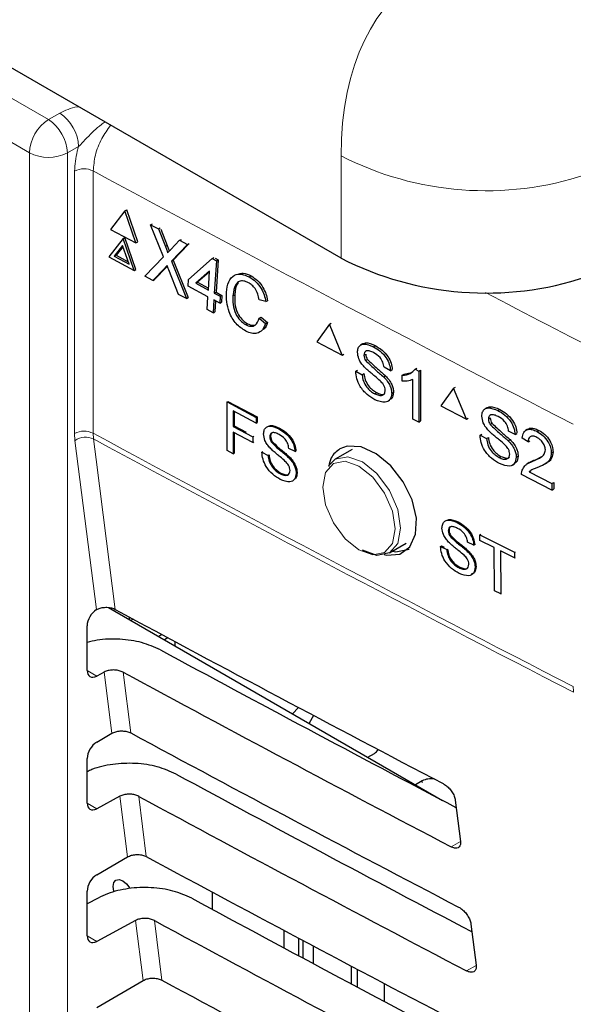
# Paper-space layout 'Blatt2' of a CAD drawing. Header units: millimetres. Extents: x 5 to 418, y 2 to 292.
# Tile 41 of 112: x 122.44 to 125.85, y 180.86 to 186.92. Entities that reach past the tile are written whole.
import ezdxf

# ---------------------------------------------------------------- set-up
doc = ezdxf.new("R2010")
doc.units = ezdxf.units.MM

psp = doc.layouts.new('Blatt2')

# ---------------------------------------------------------------- linework, layer by layer
at = {"color": 7, "linetype": 'Continuous', "lineweight": 25}
for p, q in [((124.4196, 185.4524), (113.1751, 191.9437)), ((123.0878, 185.7434), (123.0003, 185.6296)), ((123.0878, 185.7434), (123.0991, 185.7494)), ((123.1555, 185.5464), (123.0878, 185.7434)), ((123.1668, 185.5524), (123.0991, 185.7494)), ((123.0003, 185.6296), (123.1555, 185.5464)), ((123.2463, 185.6586), (123.2573, 185.6643)), ((123.3261, 185.4606), (123.2463, 185.6586)), ((123.2463, 185.6586), (123.294, 185.633)), ((123.294, 185.633), (123.3049, 185.6388)), ((123.294, 185.633), (123.3378, 185.5245)), ((123.3084, 185.6313), (123.3491, 185.5304)), ((123.077, 185.5739), (122.9895, 185.46)), ((123.077, 185.5739), (123.0883, 185.5798)), ((123.1446, 185.3769), (123.077, 185.5739)), ((123.1559, 185.3829), (123.0883, 185.5798)), ((123.1555, 185.5464), (123.1668, 185.5524)), ((123.3707, 185.5068), (123.4248, 185.5629)), ((123.4248, 185.5629), (123.4357, 185.5686)), ((123.4248, 185.5629), (123.4732, 185.537)), ((123.0743, 185.5315), (123.0226, 185.4642)), ((123.0764, 185.5254), (123.0339, 185.4702)), ((123.1143, 185.4151), (123.0743, 185.5315)), ((123.4732, 185.537), (123.3742, 185.4343)), ((123.4802, 185.5384), (123.3855, 185.4402)), ((123.4732, 185.537), (123.4841, 185.5427)), ((122.9895, 185.46), (123.1446, 185.3769)), ((123.0226, 185.4642), (123.0339, 185.4702)), ((123.0226, 185.4642), (123.1143, 185.4151)), ((123.0339, 185.4702), (123.1092, 185.4298)), ((123.2111, 185.3413), (123.3261, 185.4606)), ((123.3742, 185.4343), (123.3855, 185.4402)), ((123.3742, 185.4343), (123.4669, 185.2043)), ((123.3855, 185.4402), (123.4782, 185.2103)), ((123.4801, 185.3222), (123.6262, 185.4508)), ((123.6262, 185.4508), (123.6375, 185.4567)), ((123.6262, 185.4508), (123.6514, 185.4373)), ((123.6514, 185.4373), (123.6386, 185.2373)), ((123.6437, 185.4534), (123.6627, 185.4432)), ((123.6627, 185.4432), (123.6499, 185.2432)), ((123.6514, 185.4373), (123.6627, 185.4432)), ((123.1446, 185.3769), (123.1559, 185.3829)), ((123.3331, 185.3917), (123.2594, 185.3154)), ((123.3444, 185.3976), (123.2707, 185.3214)), ((123.3493, 185.4029), (123.3444, 185.3976)), ((123.4191, 185.2299), (123.358, 185.3814)), ((123.6101, 185.3736), (123.5246, 185.2984)), ((123.6098, 185.3694), (123.5359, 185.3043)), ((123.6026, 185.2566), (123.6101, 185.3736)), ((123.2594, 185.3154), (123.2111, 185.3413)), ((123.2594, 185.3154), (123.2707, 185.3214)), ((123.4775, 185.2805), (123.4801, 185.3222)), ((123.5246, 185.2984), (123.5359, 185.3043)), ((123.5359, 185.3043), (123.6034, 185.2682)), ((123.8535, 185.3377), (123.8648, 185.3436)), ((123.5999, 185.2149), (123.4775, 185.2805)), ((123.5246, 185.2984), (123.6026, 185.2566)), ((123.6386, 185.2373), (123.6499, 185.2432)), ((123.6499, 185.2432), (123.686, 185.2239)), ((123.4669, 185.2043), (123.4191, 185.2299)), ((123.4669, 185.2043), (123.4782, 185.2103)), ((123.5949, 185.1358), (123.5999, 185.2149)), ((123.636, 185.1956), (123.6309, 185.1165)), ((123.672, 185.1763), (123.636, 185.1956)), ((123.6386, 185.2373), (123.6747, 185.218)), ((123.6465, 185.19), (123.6422, 185.1224)), ((123.6747, 185.218), (123.672, 185.1763)), ((123.672, 185.1763), (123.6833, 185.1823)), ((123.6747, 185.218), (123.686, 185.2239)), ((123.686, 185.2239), (123.6833, 185.1823)), ((123.7532, 185.2217), (123.7645, 185.2277)), ((123.9558, 185.1852), (123.9155, 185.1966)), ((123.9558, 185.1852), (123.9671, 185.1911)), ((123.6309, 185.1165), (123.5949, 185.1358)), ((123.6309, 185.1165), (123.6422, 185.1224)), ((123.9157, 185.0826), (123.927, 185.0885)), ((123.9157, 185.0826), (123.9546, 185.0507)), ((123.927, 185.0885), (123.9659, 185.0566)), ((123.8316, 185.0434), (123.8429, 185.0494)), ((123.9546, 185.0507), (123.9659, 185.0566)), ((124.3478, 185.0458), (124.2695, 184.9373)), ((124.3478, 185.0458), (124.3589, 185.0528)), ((124.4261, 184.855), (124.3478, 185.0458)), ((124.2695, 184.9373), (124.4261, 184.855)), ((124.5511, 184.9249), (124.5388, 184.9171)), ((124.6188, 184.9074), (124.6297, 184.9143)), ((124.4261, 184.855), (124.437, 184.8619)), ((124.5604, 184.8553), (124.5713, 184.8622)), ((124.5706, 184.8223), (124.5814, 184.8292)), ((124.5095, 184.7562), (124.5204, 184.7631)), ((124.5095, 184.7562), (124.5495, 184.7352)), ((124.724, 184.7599), (124.684, 184.7809)), ((124.724, 184.7599), (124.7349, 184.7668)), ((124.875, 184.7688), (124.8862, 184.7758)), ((124.875, 184.7688), (124.8984, 184.7565)), ((124.8984, 184.7565), (124.9096, 184.7636)), ((124.8984, 184.7565), (124.8984, 184.4435)), ((124.9096, 184.7636), (124.9096, 184.4506)), ((124.5495, 184.7352), (124.5604, 184.742)), ((124.682, 184.7217), (124.6929, 184.7286)), ((124.7966, 184.7317), (124.8077, 184.7387)), ((124.7966, 184.6947), (124.7966, 184.7317)), ((124.8079, 184.7388), (124.853, 184.7491)), ((124.8621, 184.4626), (124.8621, 184.7065)), ((125.113, 184.6519), (125.0343, 184.543)), ((125.113, 184.6519), (125.124, 184.6589)), ((125.1917, 184.4613), (125.113, 184.6519)), ((124.6265, 184.6184), (124.6374, 184.6253)), ((124.7083, 184.5715), (124.7207, 184.5793)), ((124.7312, 184.6202), (124.7422, 184.6271)), ((123.717, 184.5675), (123.7227, 184.5711)), ((123.7177, 184.268), (123.717, 184.5675)), ((123.717, 184.5675), (123.897, 184.4724)), ((123.7227, 184.5711), (123.9026, 184.4759)), ((125.0343, 184.543), (125.1917, 184.4613)), ((125.3171, 184.5315), (125.305, 184.5237)), ((125.3856, 184.5145), (125.3964, 184.5213)), ((123.8971, 184.4378), (123.7552, 184.5129)), ((123.7552, 184.5129), (123.7554, 184.4169)), ((123.7608, 184.5099), (123.761, 184.4204)), ((123.897, 184.4724), (123.9026, 184.4759)), ((123.897, 184.4724), (123.8971, 184.4378)), ((123.9026, 184.4759), (123.9027, 184.4414)), ((124.8984, 184.4435), (124.8621, 184.4626)), ((125.1917, 184.4613), (125.2026, 184.4683)), ((125.3269, 184.4621), (125.3376, 184.469)), ((123.7554, 184.4169), (123.761, 184.4204)), ((123.7554, 184.4169), (123.8765, 184.3528)), ((123.761, 184.4204), (123.835, 184.3813)), ((123.8971, 184.4378), (123.9027, 184.4414)), ((124.0357, 184.4029), (124.0413, 184.4064)), ((124.8984, 184.4435), (124.9096, 184.4506)), ((125.3371, 184.4292), (125.3478, 184.436)), ((125.5682, 184.4001), (125.556, 184.3923)), ((125.6266, 184.3854), (125.6376, 184.3925)), ((123.8766, 184.3182), (123.7555, 184.3823)), ((123.7555, 184.3823), (123.7558, 184.2479)), ((123.7611, 184.3793), (123.7614, 184.2514)), ((123.8765, 184.3528), (123.8821, 184.3563)), ((123.8765, 184.3528), (123.8766, 184.3182)), ((123.9802, 184.353), (123.9858, 184.3566)), ((125.2757, 184.3628), (125.2864, 184.3697)), ((125.2757, 184.3628), (125.3159, 184.342)), ((125.3159, 184.342), (125.3266, 184.3489)), ((125.4492, 184.329), (125.4599, 184.3359)), ((125.4914, 184.3673), (125.4512, 184.3882)), ((125.4914, 184.3673), (125.5021, 184.3742)), ((125.5718, 184.3216), (125.5352, 184.3446)), ((123.8766, 184.3182), (123.8822, 184.3217)), ((123.9899, 184.3215), (123.9955, 184.325)), ((124.1359, 184.2616), (124.0979, 184.2818)), ((124.4879, 184.2754), (124.3839, 184.2154)), ((125.5718, 184.3216), (125.5826, 184.3285)), ((123.7558, 184.2479), (123.7177, 184.268)), ((123.7558, 184.2479), (123.7614, 184.2514)), ((123.932, 184.2582), (123.9375, 184.2617)), ((123.932, 184.2582), (123.9701, 184.2381)), ((123.9701, 184.2381), (123.9756, 184.2416)), ((124.0962, 184.2251), (124.1018, 184.2287)), ((124.1359, 184.2616), (124.1416, 184.2652)), ((124.3417, 184.1733), (124.3839, 184.2154)), ((125.3934, 184.2255), (125.4041, 184.2324)), ((125.4987, 184.2276), (125.5094, 184.2346)), ((125.6123, 184.2099), (125.6607, 184.2342)), ((125.7143, 184.2535), (125.7255, 184.2607)), ((125.4759, 184.179), (125.488, 184.1868)), ((125.5778, 184.1938), (125.5655, 184.186)), ((125.6011, 184.2027), (125.612, 184.2097)), ((125.6772, 184.1866), (125.6897, 184.1946)), ((124.0436, 184.1264), (124.0491, 184.1298)), ((124.1431, 184.1279), (124.1488, 184.1315)), ((125.718, 184.025), (125.5316, 184.1217)), ((125.5785, 184.1375), (125.5894, 184.1445)), ((125.5785, 184.1375), (125.718, 184.0651)), ((125.718, 184.0651), (125.7291, 184.0723)), ((125.718, 184.0651), (125.718, 184.025)), ((125.718, 184.025), (125.7291, 184.0322)), ((125.7291, 184.0723), (125.7291, 184.0322)), ((125.135, 183.825), (125.1406, 183.8286)), ((125.0796, 183.774), (125.0852, 183.7776)), ((125.0897, 183.7425), (125.0952, 183.7461)), ((125.2746, 183.7502), (125.2801, 183.7537)), ((125.2749, 183.7155), (125.2746, 183.7502)), ((125.2746, 183.7502), (125.4878, 183.6418)), ((124.7172, 183.638), (124.8212, 183.6981)), ((125.0319, 183.678), (125.0375, 183.6816)), ((125.0319, 183.678), (125.0703, 183.6585)), ((125.0375, 183.6816), (125.0536, 183.6734)), ((125.237, 183.685), (125.1985, 183.7045)), ((125.237, 183.685), (125.2424, 183.6884)), ((125.3623, 183.6711), (125.2749, 183.7155)), ((125.3649, 183.4051), (125.3623, 183.6711)), ((125.0703, 183.6585), (125.0759, 183.662)), ((125.1972, 183.6476), (125.2026, 183.6511)), ((125.4881, 183.6071), (125.4007, 183.6515)), ((125.4007, 183.6515), (125.4033, 183.3856)), ((125.4878, 183.6418), (125.4933, 183.6454)), ((125.4878, 183.6418), (125.4881, 183.6071)), ((125.4881, 183.6071), (125.4936, 183.6107)), ((125.1451, 183.5476), (125.1504, 183.551)), ((125.2452, 183.5509), (125.2505, 183.5543)), ((125.4033, 183.3856), (125.3649, 183.4051)), ((125.4033, 183.3856), (125.4086, 183.389)), ((122.9874, 183.3022), (125.0445, 182.1147)), ((122.9123, 183.2889), (122.9145, 183.2901)), ((123.1136, 183.2444), (123.1136, 183.2294)), ((122.8556, 182.9147), (122.8556, 183.1893)), ((123.1395, 183.2305), (123.1256, 183.2225)), ((123.3164, 183.1353), (123.2965, 183.1238)), ((123.353, 183.1156), (123.3319, 183.1034)), ((123.3965, 183.0923), (123.3965, 183.0661)), ((122.9609, 182.9045), (122.9145, 182.8795)), ((124.1572, 182.6868), (124.1213, 182.6477)), ((124.2503, 182.6376), (124.2228, 182.5891)), ((122.9145, 182.4736), (123.0085, 182.5279)), ((124.5839, 182.3806), (124.6247, 182.4042)), ((122.8556, 182.0982), (122.8556, 182.3727)), ((124.9194, 182.2341), (124.8785, 182.2105)), ((123.0575, 182.1399), (122.9145, 182.063)), ((125.123, 182.1165), (125.1552, 181.8622)), ((122.9145, 181.6571), (123.1046, 181.7668)), ((122.8556, 181.2817), (122.8556, 181.5562)), ((123.6246, 181.5511), (123.6246, 181.445)), ((122.9226, 181.5136), (122.8556, 181.4776)), ((123.1541, 181.3753), (122.9145, 181.2465)), ((124.07, 181.2055), (124.07, 181.3132)), ((125.2195, 181.3537), (125.2517, 181.0995)), ((124.1566, 181.2672), (124.1566, 181.1591)), ((124.1861, 181.1433), (124.1861, 181.2515)), ((124.2468, 181.2193), (124.2468, 181.1109)), ((124.4837, 180.9846), (124.4837, 181.0939)), ((124.519, 181.0752), (124.519, 180.9658)), ((122.9145, 180.8405), (123.2008, 181.0058)), ((124.684, 180.9882), (124.684, 180.8781))]:
    psp.add_line(p, q, dxfattribs=at)
at = {"color": 7, "linetype": 'Continuous', "lineweight": 18}
for p, q in [((115.1891, 190.5943), (122.6178, 186.3058)), ((122.4999, 186.1016), (115.0712, 190.3901)), ((122.6178, 186.3058), (122.6874, 186.3445)), ((122.4999, 174.7152), (122.4999, 186.1016)), ((122.8031, 186.1392), (122.7336, 186.1005)), ((122.7336, 186.1005), (122.7336, 174.714)), ((124.4196, 185.4524), (124.4196, 186.0821)), ((122.7781, 184.3742), (122.7781, 185.9892)), ((122.8929, 185.9897), (122.8929, 184.3747)), ((123.3378, 185.5245), (123.3491, 185.5304)), ((123.3331, 185.3917), (123.3444, 185.3976)), ((122.7807, 184.3306), (122.7781, 184.3742)), ((122.8929, 184.3747), (122.8951, 184.3398)), ((122.9123, 183.2889), (122.7807, 184.3306)), ((122.8556, 182.9135), (122.9145, 182.8795)), ((123.0085, 182.5279), (122.9609, 182.9045)), ((123.0764, 182.9042), (123.1237, 182.5298)), ((124.9194, 182.2218), (124.9194, 182.2341)), ((122.8556, 182.097), (122.9145, 182.063)), ((123.1046, 181.7668), (123.0575, 182.1399)), ((123.173, 182.1396), (123.2199, 181.7687)), ((125.1553, 181.861), (125.0974, 181.8288)), ((123.2008, 181.0058), (123.1541, 181.3753)), ((123.2696, 181.375), (123.316, 181.0077)), ((122.8556, 181.2805), (122.9145, 181.2465)), ((125.2517, 181.0982), (125.1924, 181.0651))]:
    psp.add_line(p, q, dxfattribs=at)
at = {"color": 7, "linetype": 'Continuous', "lineweight": 18, "flags": 128}
for points in [[(122.8951, 184.3398), (122.911, 184.2138), (122.9747, 183.7098), (123.0276, 183.2908)], [(124.3839, 184.2154), (124.3839, 184.2154), (124.4604, 184.2302), (124.5506, 184.1989), (124.6408, 184.1261), (124.7172, 184.0229), (124.7683, 183.9052), (124.7863, 183.7906), (124.7683, 183.6968), (124.7172, 183.638), (124.7172, 183.638)], [(124.5298, 183.6569), (124.6153, 183.6272), (124.6877, 183.6412), (124.7361, 183.6969), (124.7531, 183.7858), (124.7361, 183.8943), (124.6877, 184.0059), (124.6153, 184.1036), (124.5298, 184.1726), (124.4444, 184.2023), (124.3719, 184.1882), (124.3235, 184.1325), (124.3065, 184.0436), (124.3235, 183.9351), (124.3719, 183.8235), (124.4444, 183.7258), (124.5298, 183.6569)]]:
    psp.add_lwpolyline(points, dxfattribs=at)
at = {"color": 7, "linetype": 'Continuous', "lineweight": 25, "flags": 128}
for points in [[(124.6846, 183.6289), (124.7012, 183.6234), (124.7825, 183.631), (124.844, 183.6758), (124.8789, 183.7526), (124.8833, 183.8526), (124.8567, 183.9646), (124.8021, 184.0761), (124.7257, 184.1745), (124.6361, 184.2489), (124.5433, 184.2906), (124.4579, 184.2951), (124.4126, 184.2785), (124.4126, 184.2785)], [(124.7172, 183.638), (124.6408, 183.6232), (124.5506, 183.6545)], [(124.7353, 183.6485), (124.756, 183.6453), (124.8397, 183.6607)], [(123.0218, 181.5501), (123.02, 181.5556), (123.0155, 181.5847), (123.02, 181.6085), (123.033, 181.6235), (123.0524, 181.6272), (123.0753, 181.6193), (123.0983, 181.6008), (123.1177, 181.5746), (123.1189, 181.5723)]]:
    psp.add_lwpolyline(points, dxfattribs=at)
at = {"color": 7, "linetype": 'Continuous', "lineweight": 18}
for centre, radius, start, end in [((122.5433, 186.128), 0.2601, 2.47917, 56.36113), ((122.7558, 186.09), 0.2561, 122.60548, 177.39452), ((122.4737, 186.0892), 0.2601, 2.47917, 56.36113), ((122.6179, 186.3298), 0.2568, 242.65648, 296.76622), ((125.3111, 187.827), 1.9594, 242.93848, 288.36912), ((122.836, 185.8739), 0.129, 63.83681, 116.67785), ((202.6839, 333.668), 167.8555, 241.61753, 242.758763), ((203.6909, 335.5897), 169.5538, 242.465364, 242.755822), ((122.836, 184.2589), 0.129, 63.83681, 116.67785), ((122.8461, 184.2343), 0.1164, 65.09333, 124.13725), ((202.6839, 332.0531), 167.8555, 241.61753, 242.758763), ((202.6846, 332.0157), 167.8527, 241.617584, 242.758763), ((126.1492, 182.8142), 0.2992, 179.87846, 186.56318)]:
    psp.add_arc(centre, radius, start, end, dxfattribs=at)
at = {"color": 7, "linetype": 'Continuous', "lineweight": 25}
for centre, radius, start, end in [((125.3111, 187.1972), 1.9594, 242.93848, 288.36912), ((124.6026, 182.4476), 0.0487, 296.99819, 336.59811), ((124.9774, 182.1236), 0.1248, 83.09313, 117.69321)]:
    psp.add_arc(centre, radius, start, end, dxfattribs=at)
at = {"color": 7, "linetype": 'Continuous', "lineweight": 18}
psp.add_ellipse((126.2498, 185.0256), major_axis=(-1.338, 2.1652), ratio=0.576692, start_param=5.463246, end_param=7.034042, dxfattribs=at)
at = {"color": 7, "linetype": 'Continuous', "lineweight": 25}
for centre, major_axis, ratio, start_param, end_param in [((122.9155, 183.2227), (0.0428, 0.0715), 0.587369, 0.847258, 2.36515), ((237.0655, 255.9944), (166.8622, 2.5676), 0.587275, 3.950946, 3.967413), ((236.5163, 250.5215), (165.682, -2.4613), 0.567125, 3.968584, 3.983526), ((122.9155, 182.9482), (0.0428, 0.0715), 0.587369, 2.36515, 3.918493), ((236.5157, 250.5212), (166.0182, -2.4663), 0.567125, 3.968582, 3.985126), ((237.0653, 255.1778), (166.7284, 2.5656), 0.587275, 3.950986, 3.967453), ((122.9155, 182.4062), (0.0428, 0.0715), 0.587369, 0.811807, 2.36515), ((236.5165, 249.7051), (165.5482, -2.4593), 0.567125, 3.968625, 3.983579), ((122.9155, 182.1316), (0.0428, 0.0715), 0.587369, 2.36515, 3.918493), ((236.516, 249.7048), (165.8844, -2.4643), 0.567125, 3.968623, 3.985166), ((237.0651, 254.3611), (166.5946, 2.5635), 0.587275, 3.951027, 3.967493), ((122.9155, 181.5896), (0.0428, 0.0715), 0.587369, 0.811807, 2.36515), ((236.5167, 248.8887), (165.4144, -2.4573), 0.567125, 3.968666, 3.983632), ((236.5162, 248.8883), (165.7506, -2.4623), 0.567125, 3.968664, 3.985207), ((122.9155, 181.3151), (0.0428, 0.0715), 0.587369, 2.36515, 3.918493), ((237.0648, 253.5444), (166.4608, 2.5615), 0.587275, 3.951067, 3.967532)]:
    psp.add_ellipse(centre, major_axis=major_axis, ratio=ratio, start_param=start_param, end_param=end_param, dxfattribs=at)
at = {"color": 7, "linetype": 'Continuous', "lineweight": 18}
for points, knots in [([(122.6874, 186.3445), (122.7206, 186.3615), (122.7562, 186.3797), (122.801, 186.3847), (122.804, 186.3851)], [0, 0, 0, 0, 0.9339065, 1, 1, 1, 1]), ([(122.9661, 186.2914), (122.9584, 186.2861), (122.9183, 186.2584), (122.8642, 186.2047), (122.8202, 186.1575), (122.8031, 186.1392)], [0, 0, 0, 0, 0.128701, 0.66393, 1, 1, 1, 1]), ([(123.0001, 186.2718), (122.981, 186.2447), (122.9404, 186.187), (122.9012, 186.0856), (122.8957, 186.0217), (122.8929, 185.9897)], [0, 0, 0, 0, 0.3076822, 0.6538632, 1, 1, 1, 1]), ([(122.7781, 185.9892), (122.781, 186.0292), (122.7846, 186.078), (122.8003, 186.1298), (122.8031, 186.1392)], [0, 0, 0, 0, 0.818315, 1, 1, 1, 1])]:
    psp.add_open_spline(points, degree=3, knots=knots, dxfattribs=at)
at = {"color": 7, "linetype": 'Continuous', "lineweight": 25}
for points, knots in [([(123.3378, 185.5245), (123.3406, 185.5172), (123.3445, 185.5072), (123.3492, 185.4941), (123.35, 185.4885), (123.3504, 185.4857)], [0, 0, 0, 0, 0.561277, 0.781763, 1, 1, 1, 1]), ([(123.3491, 185.5304), (123.3518, 185.5232), (123.3557, 185.5131), (123.3601, 185.5017), (123.3607, 185.4977), (123.3608, 185.4965)], [0, 0, 0, 0, 0.642738, 0.895224, 1, 1, 1, 1]), ([(123.3504, 185.4857), (123.3542, 185.4896), (123.3609, 185.4966), (123.3677, 185.5037), (123.3707, 185.5068)], [0, 0, 0, 0, 0.5599999, 1, 1, 1, 1]), ([(123.3477, 185.4069), (123.345, 185.4041), (123.3401, 185.399), (123.3352, 185.3939), (123.3331, 185.3917)], [0, 0, 0, 0, 0.560002, 1, 1, 1, 1]), ([(123.358, 185.3814), (123.3561, 185.3862), (123.3526, 185.3947), (123.3492, 185.4032), (123.3477, 185.4069)], [0, 0, 0, 0, 0.56, 1, 1, 1, 1]), ([(123.7135, 185.2428), (123.7165, 185.2654), (123.7225, 185.3105), (123.7575, 185.3512), (123.8055, 185.3581), (123.8375, 185.3445), (123.8535, 185.3377)], [0, 0, 0, 0, 0.280492, 0.55957, 0.779615, 1, 1, 1, 1]), ([(123.8492, 185.3012), (123.8392, 185.3057), (123.8193, 185.3148), (123.7916, 185.3115), (123.7618, 185.2862), (123.7567, 185.2483), (123.7532, 185.2217)], [0, 0, 0, 0, 0.1872234, 0.3739058, 0.5607363, 1, 1, 1, 1]), ([(123.7922, 185.356), (123.8004, 185.358), (123.8226, 185.3634), (123.8485, 185.3512), (123.8648, 185.3436)], [0, 0, 0, 0, 0.372035, 1, 1, 1, 1]), ([(123.9155, 185.1966), (123.9131, 185.2084), (123.9082, 185.2319), (123.8922, 185.2643), (123.8709, 185.288), (123.8564, 185.2968), (123.8492, 185.3012)], [0, 0, 0, 0, 0.280553, 0.559739, 0.779654, 1, 1, 1, 1]), ([(123.8535, 185.3377), (123.8672, 185.3291), (123.8945, 185.312), (123.9268, 185.2704), (123.9473, 185.2263), (123.9529, 185.1989), (123.9558, 185.1852)], [0, 0, 0, 0, 0.280081, 0.559449, 0.779549, 1, 1, 1, 1]), ([(123.8648, 185.3436), (123.8785, 185.3351), (123.9058, 185.318), (123.9381, 185.2764), (123.9586, 185.2323), (123.9642, 185.2049), (123.9671, 185.1911)], [0, 0, 0, 0, 0.280081, 0.559449, 0.779549, 1, 1, 1, 1]), ([(123.833, 185.004), (123.812, 185.017), (123.7703, 185.0431), (123.729, 185.1162), (123.7134, 185.1845), (123.7135, 185.2233), (123.7135, 185.2428)], [0, 0, 0, 0, 0.279955, 0.558088, 0.778912, 1, 1, 1, 1]), ([(123.7862, 185.3002), (123.7854, 185.2996), (123.7687, 185.2861), (123.7665, 185.2562), (123.7645, 185.2277)], [0, 0, 0, 0, 0.04544, 1, 1, 1, 1]), ([(123.7532, 185.2217), (123.7528, 185.2039), (123.7522, 185.1682), (123.7656, 185.1128), (123.7964, 185.0673), (123.8199, 185.0514), (123.8316, 185.0434)], [0, 0, 0, 0, 0.281245, 0.560716, 0.780138, 1, 1, 1, 1]), ([(123.7645, 185.2277), (123.7641, 185.2098), (123.7635, 185.1742), (123.7769, 185.1187), (123.8077, 185.0732), (123.8312, 185.0573), (123.8429, 185.0494)], [0, 0, 0, 0, 0.281245, 0.560716, 0.780138, 1, 1, 1, 1]), ([(123.8316, 185.0434), (123.8425, 185.0389), (123.8643, 185.0297), (123.8989, 185.0397), (123.9093, 185.0663), (123.9157, 185.0826)], [0, 0, 0, 0, 0.280711, 0.560905, 1, 1, 1, 1]), ([(123.9546, 185.0507), (123.9489, 185.0366), (123.9375, 185.0083), (123.9055, 184.9879), (123.8686, 184.9876), (123.8449, 184.9985), (123.833, 185.004)], [0, 0, 0, 0, 0.280256, 0.559546, 0.779589, 1, 1, 1, 1]), ([(123.8429, 185.0494), (123.854, 185.0444), (123.8741, 185.0354), (123.8901, 185.0424), (123.8973, 185.0455)], [0, 0, 0, 0, 0.553095, 1, 1, 1, 1]), ([(123.9659, 185.0566), (123.9611, 185.0411), (123.9556, 185.0231), (123.9425, 185.0154), (123.9407, 185.0143)], [0, 0, 0, 0, 0.865837, 1, 1, 1, 1]), ([(124.5204, 184.8734), (124.5214, 184.8825), (124.5233, 184.9008), (124.5374, 184.9187), (124.5681, 184.9287), (124.5979, 184.9162), (124.6188, 184.9074)], [0, 0, 0, 0, 0.187029, 0.374124, 0.56114, 1, 1, 1, 1]), ([(124.5517, 184.9246), (124.5577, 184.9273), (124.5793, 184.9369), (124.6088, 184.9239), (124.6301, 184.9145)], [0, 0, 0, 0, 0.279492, 1, 1, 1, 1]), ([(124.6204, 184.8704), (124.6127, 184.8742), (124.5973, 184.8817), (124.5769, 184.8837), (124.5629, 184.8741), (124.5612, 184.8615), (124.5604, 184.8553)], [0, 0, 0, 0, 0.28129, 0.56082, 0.78068, 1, 1, 1, 1]), ([(124.6188, 184.9074), (124.6329, 184.899), (124.6609, 184.8824), (124.6972, 184.8436), (124.7194, 184.7987), (124.7224, 184.7728), (124.724, 184.7599)], [0, 0, 0, 0, 0.280797, 0.560151, 0.779877, 1, 1, 1, 1]), ([(124.6301, 184.9145), (124.6441, 184.9061), (124.6721, 184.8895), (124.7084, 184.8507), (124.7306, 184.8058), (124.7337, 184.7799), (124.7352, 184.767)], [0, 0, 0, 0, 0.280797, 0.560151, 0.779877, 1, 1, 1, 1]), ([(124.5623, 184.7837), (124.5559, 184.7911), (124.5432, 184.8057), (124.525, 184.8373), (124.5222, 184.8597), (124.5204, 184.8734)], [0, 0, 0, 0, 0.281445, 0.562273, 1, 1, 1, 1]), ([(124.5604, 184.8553), (124.5609, 184.8492), (124.5618, 184.8383), (124.5679, 184.8272), (124.5706, 184.8223)], [0, 0, 0, 0, 0.559617, 1, 1, 1, 1]), ([(124.5706, 184.8223), (124.5911, 184.8029), (124.6278, 184.7682), (124.6654, 184.7359), (124.682, 184.7217)], [0, 0, 0, 0, 0.558382, 1, 1, 1, 1]), ([(124.5716, 184.8624), (124.5721, 184.8563), (124.573, 184.8454), (124.5791, 184.8343), (124.5818, 184.8294)], [0, 0, 0, 0, 0.559617, 1, 1, 1, 1]), ([(124.5818, 184.8294), (124.6023, 184.81), (124.639, 184.7753), (124.6767, 184.743), (124.6933, 184.7288)], [0, 0, 0, 0, 0.5583825, 1, 1, 1, 1]), ([(124.684, 184.7809), (124.6825, 184.791), (124.6794, 184.8113), (124.6566, 184.8489), (124.6341, 184.8623), (124.6204, 184.8704)], [0, 0, 0, 0, 0.281097, 0.560287, 1, 1, 1, 1]), ([(124.6283, 184.5814), (124.6117, 184.591), (124.5788, 184.6102), (124.5373, 184.6582), (124.514, 184.7111), (124.511, 184.7411), (124.5095, 184.7562)], [0, 0, 0, 0, 0.280814, 0.559563, 0.77962, 1, 1, 1, 1]), ([(124.661, 184.6972), (124.6498, 184.707), (124.6314, 184.7233), (124.6053, 184.7443), (124.5833, 184.7628), (124.5693, 184.7768), (124.5623, 184.7837)], [0, 0, 0, 0, 0.339939, 0.560025, 0.780082, 1, 1, 1, 1]), ([(124.7966, 184.7317), (124.8143, 184.7334), (124.8459, 184.7365), (124.8661, 184.7589), (124.875, 184.7688)], [0, 0, 0, 0, 0.5604274, 1, 1, 1, 1]), ([(124.5495, 184.7352), (124.5511, 184.7224), (124.5543, 184.6969), (124.5753, 184.6598), (124.6011, 184.6338), (124.618, 184.6236), (124.6265, 184.6184)], [0, 0, 0, 0, 0.280632, 0.558674, 0.779197, 1, 1, 1, 1]), ([(124.5607, 184.7423), (124.5623, 184.7295), (124.5656, 184.704), (124.5866, 184.667), (124.6123, 184.6409), (124.6292, 184.6307), (124.6377, 184.6256)], [0, 0, 0, 0, 0.280632, 0.5586744, 0.7791973, 1, 1, 1, 1]), ([(124.6912, 184.639), (124.6908, 184.6447), (124.6899, 184.656), (124.6795, 184.6779), (124.668, 184.6899), (124.661, 184.6972)], [0, 0, 0, 0, 0.2800885, 0.5599705, 1, 1, 1, 1]), ([(124.682, 184.7217), (124.6896, 184.7135), (124.7045, 184.6973), (124.7208, 184.6695), (124.7299, 184.6427), (124.7308, 184.6277), (124.7312, 184.6202)], [0, 0, 0, 0, 0.280371, 0.559909, 0.779859, 1, 1, 1, 1]), ([(124.6933, 184.7288), (124.7008, 184.7207), (124.7158, 184.7044), (124.732, 184.6766), (124.7411, 184.6498), (124.742, 184.6348), (124.7424, 184.6273)], [0, 0, 0, 0, 0.280371, 0.559909, 0.779859, 1, 1, 1, 1]), ([(124.8621, 184.7065), (124.8508, 184.702), (124.8308, 184.6941), (124.8071, 184.6945), (124.7966, 184.6947)], [0, 0, 0, 0, 0.559686, 1, 1, 1, 1]), ([(124.6265, 184.6184), (124.635, 184.6146), (124.652, 184.6068), (124.6739, 184.6068), (124.6884, 184.6185), (124.6903, 184.6322), (124.6912, 184.639)], [0, 0, 0, 0, 0.2809172, 0.5608127, 0.7805018, 1, 1, 1, 1]), ([(124.7312, 184.6202), (124.729, 184.6061), (124.7244, 184.578), (124.686, 184.5584), (124.6502, 184.5727), (124.6283, 184.5814)], [0, 0, 0, 0, 0.279942, 0.56008, 1, 1, 1, 1]), ([(124.6377, 184.6256), (124.6461, 184.6219), (124.6628, 184.6145), (124.6819, 184.6124), (124.688, 184.6185), (124.6892, 184.6197)], [0, 0, 0, 0, 0.4490788, 0.8965244, 1, 1, 1, 1]), ([(124.7424, 184.6273), (124.7409, 184.6121), (124.7387, 184.5907), (124.7236, 184.5844), (124.7191, 184.5825)], [0, 0, 0, 0, 0.704788, 1, 1, 1, 1]), ([(125.2867, 184.4801), (125.2876, 184.4892), (125.2895, 184.5075), (125.3037, 184.5255), (125.3346, 184.5355), (125.3646, 184.5231), (125.3856, 184.5145)], [0, 0, 0, 0, 0.187029, 0.374124, 0.56114, 1, 1, 1, 1]), ([(125.3178, 184.5314), (125.3239, 184.5341), (125.3456, 184.5438), (125.3754, 184.5309), (125.3968, 184.5216)], [0, 0, 0, 0, 0.281316, 1, 1, 1, 1]), ([(125.3856, 184.5145), (125.3998, 184.5061), (125.428, 184.4896), (125.4644, 184.451), (125.4868, 184.4061), (125.4898, 184.3803), (125.4914, 184.3673)], [0, 0, 0, 0, 0.280797, 0.560151, 0.779877, 1, 1, 1, 1]), ([(125.3968, 184.5216), (125.4109, 184.5133), (125.4391, 184.4967), (125.4756, 184.4581), (125.4979, 184.4133), (125.501, 184.3874), (125.5025, 184.3745)], [0, 0, 0, 0, 0.280797, 0.560151, 0.779877, 1, 1, 1, 1]), ([(125.3288, 184.3906), (125.3223, 184.3979), (125.3096, 184.4125), (125.2912, 184.444), (125.2884, 184.4664), (125.2867, 184.4801)], [0, 0, 0, 0, 0.281445, 0.562273, 1, 1, 1, 1]), ([(125.3872, 184.4775), (125.3795, 184.4812), (125.364, 184.4886), (125.3434, 184.4906), (125.3294, 184.4809), (125.3277, 184.4684), (125.3269, 184.4621)], [0, 0, 0, 0, 0.28129, 0.56082, 0.78068, 1, 1, 1, 1]), ([(125.3269, 184.4621), (125.3274, 184.456), (125.3282, 184.4451), (125.3344, 184.434), (125.3371, 184.4292)], [0, 0, 0, 0, 0.559617, 1, 1, 1, 1]), ([(125.338, 184.4693), (125.3385, 184.4632), (125.3394, 184.4523), (125.3455, 184.4412), (125.3482, 184.4363)], [0, 0, 0, 0, 0.559617, 1, 1, 1, 1]), ([(125.4512, 184.3882), (125.4496, 184.3983), (125.4466, 184.4186), (125.4236, 184.4561), (125.401, 184.4694), (125.3872, 184.4775)], [0, 0, 0, 0, 0.281097, 0.560287, 1, 1, 1, 1]), ([(123.9421, 184.3704), (123.943, 184.3792), (123.9448, 184.3967), (123.9582, 184.4138), (123.9874, 184.4233), (124.0158, 184.4113), (124.0357, 184.4029)], [0, 0, 0, 0, 0.187029, 0.374124, 0.56114, 1, 1, 1, 1]), ([(123.9744, 184.4188), (123.9777, 184.4201), (123.996, 184.4275), (124.0209, 184.4159), (124.0413, 184.4064)], [0, 0, 0, 0, 0.1804232, 1, 1, 1, 1]), ([(124.0357, 184.4029), (124.049, 184.3949), (124.0757, 184.3789), (124.1103, 184.3418), (124.1315, 184.2988), (124.1345, 184.274), (124.1359, 184.2616)], [0, 0, 0, 0, 0.280797, 0.560151, 0.779877, 1, 1, 1, 1]), ([(124.0413, 184.4064), (124.0547, 184.3984), (124.0814, 184.3825), (124.116, 184.3454), (124.1372, 184.3024), (124.1401, 184.2776), (124.1416, 184.2652)], [0, 0, 0, 0, 0.280797, 0.560151, 0.779877, 1, 1, 1, 1]), ([(125.3371, 184.4292), (125.3577, 184.4098), (125.3947, 184.3753), (125.4325, 184.3432), (125.4492, 184.329)], [0, 0, 0, 0, 0.5583825, 1, 1, 1, 1]), ([(125.3482, 184.4363), (125.3689, 184.417), (125.4058, 184.3824), (125.4436, 184.3503), (125.4603, 184.3361)], [0, 0, 0, 0, 0.558382, 1, 1, 1, 1]), ([(125.5352, 184.3446), (125.5373, 184.3573), (125.5415, 184.3829), (125.566, 184.4009), (125.5966, 184.3992), (125.6166, 184.39), (125.6266, 184.3854)], [0, 0, 0, 0, 0.280235, 0.558893, 0.779132, 1, 1, 1, 1]), ([(125.5704, 184.3976), (125.5736, 184.4007), (125.5828, 184.4094), (125.6082, 184.4058), (125.6279, 184.397), (125.6377, 184.3926)], [0, 0, 0, 0, 0.209748, 0.604311, 1, 1, 1, 1]), ([(125.6377, 184.3926), (125.6502, 184.3852), (125.675, 184.3704), (125.7047, 184.3333), (125.7228, 184.2942), (125.7246, 184.2718), (125.7255, 184.2607)], [0, 0, 0, 0, 0.280482, 0.559644, 0.779749, 1, 1, 1, 1]), ([(123.9821, 184.2846), (123.9761, 184.2916), (123.9639, 184.3057), (123.9465, 184.3359), (123.9438, 184.3573), (123.9421, 184.3704)], [0, 0, 0, 0, 0.281445, 0.562273, 1, 1, 1, 1]), ([(124.0373, 184.3675), (124.0299, 184.3711), (124.0153, 184.3783), (123.9958, 184.3802), (123.9825, 184.371), (123.981, 184.359), (123.9802, 184.353)], [0, 0, 0, 0, 0.28129, 0.56082, 0.78068, 1, 1, 1, 1]), ([(123.9802, 184.353), (123.9807, 184.3472), (123.9815, 184.3368), (123.9874, 184.3262), (123.9899, 184.3215)], [0, 0, 0, 0, 0.559617, 1, 1, 1, 1]), ([(123.997, 184.3785), (123.9943, 184.377), (123.9874, 184.3732), (123.9864, 184.3628), (123.9858, 184.3566)], [0, 0, 0, 0, 0.394344, 1, 1, 1, 1]), ([(123.9858, 184.3566), (123.9863, 184.3508), (123.9872, 184.3403), (123.993, 184.3297), (123.9956, 184.325)], [0, 0, 0, 0, 0.559617, 1, 1, 1, 1]), ([(124.0979, 184.2818), (124.0964, 184.2915), (124.0935, 184.3109), (124.0717, 184.3469), (124.0503, 184.3597), (124.0373, 184.3675)], [0, 0, 0, 0, 0.2810967, 0.5602874, 1, 1, 1, 1]), ([(125.3951, 184.1885), (125.3785, 184.1981), (125.3454, 184.2171), (125.3037, 184.2649), (125.2802, 184.3177), (125.2772, 184.3478), (125.2757, 184.3628)], [0, 0, 0, 0, 0.280814, 0.559563, 0.77962, 1, 1, 1, 1]), ([(125.3159, 184.342), (125.3175, 184.3292), (125.3208, 184.3037), (125.3419, 184.2667), (125.3678, 184.2408), (125.3848, 184.2306), (125.3934, 184.2255)], [0, 0, 0, 0, 0.280632, 0.558674, 0.779197, 1, 1, 1, 1]), ([(125.327, 184.3491), (125.3287, 184.3363), (125.3319, 184.3109), (125.353, 184.2739), (125.3789, 184.2479), (125.396, 184.2378), (125.4045, 184.2327)], [0, 0, 0, 0, 0.280632, 0.558674, 0.779197, 1, 1, 1, 1]), ([(125.4281, 184.3044), (125.4168, 184.3142), (125.3983, 184.3304), (125.372, 184.3513), (125.3499, 184.3697), (125.3358, 184.3836), (125.3288, 184.3906)], [0, 0, 0, 0, 0.339939, 0.560025, 0.780082, 1, 1, 1, 1]), ([(125.4603, 184.3361), (125.4679, 184.328), (125.483, 184.3118), (125.4993, 184.2841), (125.5085, 184.2574), (125.5094, 184.2423), (125.5098, 184.2348)], [0, 0, 0, 0, 0.280371, 0.559909, 0.779859, 1, 1, 1, 1]), ([(125.6258, 184.3497), (125.6179, 184.3532), (125.6022, 184.36), (125.5833, 184.3558), (125.5731, 184.3412), (125.5722, 184.3281), (125.5718, 184.3216)], [0, 0, 0, 0, 0.28041, 0.559489, 0.779375, 1, 1, 1, 1]), ([(125.6778, 184.2721), (125.6768, 184.2806), (125.6749, 184.2976), (125.6601, 184.322), (125.643, 184.3397), (125.6315, 184.3464), (125.6258, 184.3497)], [0, 0, 0, 0, 0.27908, 0.558612, 0.779043, 1, 1, 1, 1]), ([(125.6266, 184.3854), (125.639, 184.378), (125.6639, 184.3633), (125.6936, 184.3262), (125.7117, 184.287), (125.7135, 184.2647), (125.7143, 184.2535)], [0, 0, 0, 0, 0.280482, 0.559644, 0.779749, 1, 1, 1, 1]), ([(124.0762, 184.2017), (124.0656, 184.2111), (124.048, 184.2267), (124.0231, 184.2468), (124.0021, 184.2645), (123.9888, 184.2779), (123.9821, 184.2846)], [0, 0, 0, 0, 0.3399393, 0.5600249, 0.7800825, 1, 1, 1, 1]), ([(123.9899, 184.3215), (124.0014, 184.3091), (124.0202, 184.2887), (124.0489, 184.2667), (124.0729, 184.247), (124.0884, 184.2324), (124.0962, 184.2251)], [0, 0, 0, 0, 0.338408, 0.558974, 0.779535, 1, 1, 1, 1]), ([(123.9956, 184.325), (124.007, 184.3127), (124.0259, 184.2922), (124.0545, 184.2702), (124.0785, 184.2506), (124.094, 184.236), (124.1018, 184.2287)], [0, 0, 0, 0, 0.338408, 0.558974, 0.779535, 1, 1, 1, 1]), ([(124.4126, 184.2785), (124.3918, 184.2631), (124.3583, 184.2383), (124.3475, 184.1896), (124.3434, 184.1711)], [0, 0, 0, 0, 0.620461, 1, 1, 1, 1]), ([(125.4585, 184.2464), (125.458, 184.252), (125.4571, 184.2633), (125.4466, 184.2852), (125.4351, 184.2971), (125.4281, 184.3044)], [0, 0, 0, 0, 0.280089, 0.55997, 1, 1, 1, 1]), ([(125.4492, 184.329), (125.4568, 184.3209), (125.4718, 184.3047), (125.4882, 184.2769), (125.4973, 184.2502), (125.4982, 184.2352), (125.4987, 184.2276)], [0, 0, 0, 0, 0.280371, 0.559909, 0.779859, 1, 1, 1, 1]), ([(125.6011, 184.2027), (125.6194, 184.2104), (125.6447, 184.221), (125.6727, 184.2437), (125.6761, 184.2627), (125.6778, 184.2721)], [0, 0, 0, 0, 0.561313, 0.781386, 1, 1, 1, 1]), ([(124.0453, 184.0909), (124.0296, 184.1001), (123.9982, 184.1185), (123.9587, 184.1644), (123.9363, 184.2151), (123.9335, 184.2438), (123.932, 184.2582)], [0, 0, 0, 0, 0.280814, 0.559563, 0.77962, 1, 1, 1, 1]), ([(123.9701, 184.2381), (123.9716, 184.2259), (123.9748, 184.2015), (123.9948, 184.166), (124.0193, 184.1411), (124.0355, 184.1313), (124.0436, 184.1264)], [0, 0, 0, 0, 0.280632, 0.558674, 0.779197, 1, 1, 1, 1]), ([(123.9757, 184.2417), (123.9773, 184.2294), (123.9804, 184.2051), (124.0005, 184.1696), (124.025, 184.1446), (124.0411, 184.1348), (124.0492, 184.1299)], [0, 0, 0, 0, 0.280632, 0.558674, 0.779197, 1, 1, 1, 1]), ([(124.0962, 184.2251), (124.1033, 184.2173), (124.1176, 184.2018), (124.1331, 184.1752), (124.1418, 184.1495), (124.1427, 184.1351), (124.1431, 184.1279)], [0, 0, 0, 0, 0.280371, 0.559909, 0.779859, 1, 1, 1, 1]), ([(124.1018, 184.2287), (124.109, 184.2209), (124.1232, 184.2053), (124.1388, 184.1787), (124.1475, 184.1531), (124.1483, 184.1387), (124.1488, 184.1315)], [0, 0, 0, 0, 0.280371, 0.559909, 0.779859, 1, 1, 1, 1]), ([(125.3934, 184.2255), (125.4019, 184.2217), (125.419, 184.214), (125.441, 184.2141), (125.4556, 184.2258), (125.4575, 184.2395), (125.4585, 184.2464)], [0, 0, 0, 0, 0.280917, 0.560813, 0.780502, 1, 1, 1, 1]), ([(125.4987, 184.2276), (125.4964, 184.2136), (125.4918, 184.1854), (125.4532, 184.1657), (125.4171, 184.1799), (125.3951, 184.1885)], [0, 0, 0, 0, 0.279942, 0.56008, 1, 1, 1, 1]), ([(125.4045, 184.2327), (125.4129, 184.229), (125.4297, 184.2217), (125.4489, 184.2197), (125.4551, 184.2259), (125.4563, 184.2271)], [0, 0, 0, 0, 0.4479522, 0.8942753, 1, 1, 1, 1]), ([(125.5098, 184.2348), (125.5083, 184.2196), (125.5061, 184.1982), (125.491, 184.1919), (125.4866, 184.1901)], [0, 0, 0, 0, 0.7080211, 1, 1, 1, 1]), ([(125.7143, 184.2535), (125.7124, 184.2396), (125.7085, 184.2116), (125.6779, 184.1842), (125.6514, 184.173), (125.6352, 184.1661)], [0, 0, 0, 0, 0.278741, 0.558834, 1, 1, 1, 1]), ([(125.7255, 184.2607), (125.7235, 184.2469), (125.7194, 184.2192), (125.7021, 184.2013), (125.6908, 184.1957), (125.6895, 184.1951)], [0, 0, 0, 0, 0.468699, 0.939669, 1, 1, 1, 1]), ([(124.1051, 184.146), (124.1046, 184.1514), (124.1037, 184.1622), (124.0938, 184.1832), (124.0829, 184.1947), (124.0762, 184.2017)], [0, 0, 0, 0, 0.280089, 0.55997, 1, 1, 1, 1]), ([(125.5354, 184.1476), (125.5402, 184.1572), (125.5482, 184.1731), (125.5662, 184.187), (125.583, 184.196), (125.5951, 184.2005), (125.6011, 184.2027)], [0, 0, 0, 0, 0.339411, 0.559525, 0.779752, 1, 1, 1, 1]), ([(125.5781, 184.194), (125.5834, 184.1971), (125.5942, 184.2033), (125.6062, 184.2077), (125.6123, 184.2099)], [0, 0, 0, 0, 0.49189, 1, 1, 1, 1]), ([(125.6352, 184.1661), (125.6284, 184.1635), (125.6172, 184.1592), (125.6018, 184.1529), (125.5889, 184.1471), (125.582, 184.1407), (125.5785, 184.1375)], [0, 0, 0, 0, 0.340038, 0.560063, 0.78009, 1, 1, 1, 1]), ([(124.0436, 184.1264), (124.0517, 184.1227), (124.0678, 184.1152), (124.0887, 184.1152), (124.1024, 184.1264), (124.1042, 184.1395), (124.1051, 184.146)], [0, 0, 0, 0, 0.280917, 0.560813, 0.780502, 1, 1, 1, 1]), ([(124.1431, 184.1279), (124.141, 184.1145), (124.1368, 184.0876), (124.1002, 184.0689), (124.0661, 184.0826), (124.0453, 184.0909)], [0, 0, 0, 0, 0.279942, 0.56008, 1, 1, 1, 1]), ([(124.0492, 184.1299), (124.0572, 184.1264), (124.0731, 184.1193), (124.0912, 184.1173), (124.097, 184.1231), (124.0981, 184.1241)], [0, 0, 0, 0, 0.4504013, 0.8991646, 1, 1, 1, 1]), ([(124.1488, 184.1315), (124.1478, 184.1165), (124.1466, 184.099), (124.1353, 184.0934), (124.1337, 184.0926)], [0, 0, 0, 0, 0.855809, 1, 1, 1, 1]), ([(125.5316, 184.1217), (125.5317, 184.127), (125.5319, 184.1364), (125.5343, 184.1441), (125.5354, 184.1476)], [0, 0, 0, 0, 0.559956, 1, 1, 1, 1]), ([(125.0733, 183.8398), (125.0766, 183.8412), (125.0949, 183.849), (125.12, 183.8378), (125.1406, 183.8286)], [0, 0, 0, 0, 0.178962, 1, 1, 1, 1]), ([(125.0412, 183.7908), (125.042, 183.7996), (125.0437, 183.8172), (125.057, 183.8346), (125.0863, 183.8446), (125.115, 183.8331), (125.135, 183.825)], [0, 0, 0, 0, 0.187029, 0.374124, 0.56114, 1, 1, 1, 1]), ([(125.0821, 183.7053), (125.0759, 183.7123), (125.0636, 183.7262), (125.0459, 183.7562), (125.043, 183.7777), (125.0412, 183.7908)], [0, 0, 0, 0, 0.281445, 0.562273, 1, 1, 1, 1]), ([(125.1369, 183.7895), (125.1295, 183.793), (125.1147, 183.7999), (125.0951, 183.8015), (125.0818, 183.7921), (125.0804, 183.78), (125.0796, 183.774)], [0, 0, 0, 0, 0.28129, 0.56082, 0.78068, 1, 1, 1, 1]), ([(125.0964, 183.7998), (125.0936, 183.7983), (125.0867, 183.7943), (125.0858, 183.7839), (125.0852, 183.7776)], [0, 0, 0, 0, 0.396271, 1, 1, 1, 1]), ([(125.135, 183.825), (125.1486, 183.8172), (125.1755, 183.8016), (125.2106, 183.765), (125.2322, 183.7222), (125.2354, 183.6974), (125.237, 183.685)], [0, 0, 0, 0, 0.280797, 0.560151, 0.779877, 1, 1, 1, 1]), ([(125.1985, 183.7045), (125.197, 183.7142), (125.1939, 183.7336), (125.1717, 183.7694), (125.1501, 183.7819), (125.1369, 183.7895)], [0, 0, 0, 0, 0.281097, 0.560287, 1, 1, 1, 1]), ([(125.1406, 183.8286), (125.1541, 183.8208), (125.1811, 183.8052), (125.2162, 183.7686), (125.2378, 183.7258), (125.241, 183.701), (125.2425, 183.6885)], [0, 0, 0, 0, 0.280797, 0.560151, 0.779877, 1, 1, 1, 1]), ([(125.0796, 183.774), (125.0802, 183.7682), (125.0811, 183.7577), (125.087, 183.7471), (125.0897, 183.7425)], [0, 0, 0, 0, 0.559617, 1, 1, 1, 1]), ([(125.0852, 183.7776), (125.0857, 183.7717), (125.0867, 183.7613), (125.0926, 183.7507), (125.0952, 183.7461)], [0, 0, 0, 0, 0.5596169, 1, 1, 1, 1]), ([(125.0897, 183.7425), (125.1012, 183.7303), (125.1204, 183.7101), (125.1494, 183.6885), (125.1737, 183.6692), (125.1894, 183.6548), (125.1972, 183.6476)], [0, 0, 0, 0, 0.338408, 0.558974, 0.779535, 1, 1, 1, 1]), ([(125.0952, 183.7461), (125.1068, 183.7339), (125.1259, 183.7137), (125.1549, 183.6921), (125.1792, 183.6728), (125.195, 183.6584), (125.2028, 183.6512)], [0, 0, 0, 0, 0.338408, 0.558974, 0.779535, 1, 1, 1, 1]), ([(125.1471, 183.512), (125.1312, 183.521), (125.0995, 183.5389), (125.0594, 183.5843), (125.0365, 183.6348), (125.0334, 183.6636), (125.0319, 183.678)], [0, 0, 0, 0, 0.280814, 0.559563, 0.77962, 1, 1, 1, 1]), ([(125.1774, 183.6238), (125.1666, 183.633), (125.1488, 183.6483), (125.1236, 183.6681), (125.1024, 183.6855), (125.0888, 183.6987), (125.0821, 183.7053)], [0, 0, 0, 0, 0.3399393, 0.5600249, 0.7800825, 1, 1, 1, 1]), ([(125.0703, 183.6585), (125.072, 183.6462), (125.0753, 183.6218), (125.0957, 183.5865), (125.1206, 183.5619), (125.1369, 183.5524), (125.1451, 183.5476)], [0, 0, 0, 0, 0.280632, 0.558674, 0.779197, 1, 1, 1, 1]), ([(125.0759, 183.662), (125.0776, 183.6498), (125.0809, 183.6254), (125.1013, 183.5901), (125.1262, 183.5655), (125.1425, 183.5559), (125.1506, 183.5512)], [0, 0, 0, 0, 0.280632, 0.558674, 0.779197, 1, 1, 1, 1]), ([(125.2068, 183.5684), (125.2063, 183.5738), (125.2053, 183.5846), (125.1952, 183.6055), (125.1841, 183.6168), (125.1774, 183.6238)], [0, 0, 0, 0, 0.280089, 0.55997, 1, 1, 1, 1]), ([(125.1972, 183.6476), (125.2045, 183.6399), (125.219, 183.6245), (125.2348, 183.5981), (125.2437, 183.5725), (125.2447, 183.5581), (125.2452, 183.5509)], [0, 0, 0, 0, 0.280371, 0.559909, 0.779859, 1, 1, 1, 1]), ([(125.2028, 183.6512), (125.2101, 183.6435), (125.2246, 183.6281), (125.2404, 183.6017), (125.2493, 183.5761), (125.2503, 183.5617), (125.2508, 183.5545)], [0, 0, 0, 0, 0.280371, 0.559909, 0.779859, 1, 1, 1, 1]), ([(125.1451, 183.5476), (125.1532, 183.544), (125.1695, 183.5368), (125.1905, 183.5372), (125.2042, 183.5486), (125.2059, 183.5618), (125.2068, 183.5684)], [0, 0, 0, 0, 0.280917, 0.560813, 0.780502, 1, 1, 1, 1]), ([(125.2452, 183.5509), (125.2432, 183.5374), (125.2391, 183.5103), (125.2025, 183.4909), (125.1681, 183.504), (125.1471, 183.512)], [0, 0, 0, 0, 0.279942, 0.56008, 1, 1, 1, 1]), ([(125.1506, 183.5512), (125.1587, 183.5478), (125.1747, 183.5409), (125.1929, 183.5392), (125.1987, 183.5451), (125.1998, 183.5462)], [0, 0, 0, 0, 0.451095, 0.90055, 1, 1, 1, 1]), ([(125.2508, 183.5545), (125.2491, 183.5403), (125.2463, 183.5163), (125.2286, 183.5095), (125.2214, 183.5067)], [0, 0, 0, 0, 0.592206, 1, 1, 1, 1]), ([(122.9145, 183.2901), (122.9213, 183.2932), (122.9357, 183.2997), (122.963, 183.304), (122.9915, 183.303), (123.0135, 183.2977), (123.0241, 183.2925), (123.0276, 183.2908)], [0, 0, 0, 0, 0.205259, 0.434181, 0.662401, 0.889163, 1, 1, 1, 1]), ([(123.307, 183.0414), (123.2699, 183.0579), (123.1956, 183.091), (123.0571, 183.1098), (122.9379, 183.1086), (122.8759, 183.0914), (122.8556, 183.0857)], [0, 0, 0, 0, 0.2862085, 0.5723592, 0.8601264, 1, 1, 1, 1]), ([(123.0764, 182.9042), (123.069, 182.9075), (123.0542, 182.9141), (123.0263, 182.9181), (122.9981, 182.917), (122.9757, 182.9116), (122.9648, 182.9064), (122.9609, 182.9045)], [0, 0, 0, 0, 0.218777, 0.43751, 0.657479, 0.879863, 1, 1, 1, 1]), ([(123.0085, 182.5279), (123.016, 182.5314), (123.0309, 182.5385), (123.0591, 182.543), (123.0876, 182.542), (123.1096, 182.5367), (123.1203, 182.5315), (123.1237, 182.5298)], [0, 0, 0, 0, 0.223618, 0.44726, 0.670215, 0.891746, 1, 1, 1, 1]), ([(123.4036, 182.2768), (123.3665, 182.2932), (123.2924, 182.3262), (123.1529, 182.3462), (123.0123, 182.3402), (122.911, 182.3175), (122.8653, 182.296), (122.8556, 182.2915)], [0, 0, 0, 0, 0.2327271, 0.4654071, 0.6994018, 0.9359667, 1, 1, 1, 1]), ([(125.0491, 182.2179), (125.0519, 182.2164), (125.062, 182.2107), (125.0796, 182.1964), (125.0994, 182.1735), (125.1144, 182.1479), (125.1212, 182.1285), (125.1227, 182.1186), (125.123, 182.1165)], [0, 0, 0, 0, 0.081253, 0.29343, 0.506901, 0.72249, 0.939689, 1, 1, 1, 1]), ([(123.173, 182.1396), (123.1656, 182.1429), (123.1508, 182.1495), (123.1229, 182.1535), (123.0947, 182.1523), (123.0723, 182.147), (123.0614, 182.1418), (123.0575, 182.1399)], [0, 0, 0, 0, 0.218783, 0.437522, 0.657497, 0.879887, 1, 1, 1, 1]), ([(125.1552, 181.8622), (125.1555, 181.8593), (125.1564, 181.8488), (125.153, 181.8339), (125.1418, 181.8222), (125.1246, 181.8191), (125.1087, 181.8232), (125.0994, 181.8278), (125.0974, 181.8288)], [0, 0, 0, 0, 0.085705, 0.302608, 0.518156, 0.731573, 0.943439, 1, 1, 1, 1]), ([(123.1046, 181.7668), (123.1121, 181.7704), (123.127, 181.7775), (123.1553, 181.7819), (123.1838, 181.781), (123.2058, 181.7756), (123.2164, 181.7704), (123.2199, 181.7687)], [0, 0, 0, 0, 0.223624, 0.447272, 0.670233, 0.891769, 1, 1, 1, 1]), ([(123.5002, 181.5122), (123.4631, 181.5286), (123.389, 181.5616), (123.2495, 181.5815), (123.1085, 181.5759), (122.9966, 181.5493), (122.9418, 181.5229), (122.9226, 181.5136)], [0, 0, 0, 0, 0.218789, 0.437534, 0.657515, 0.879913, 1, 1, 1, 1]), ([(125.1436, 181.4578), (125.1466, 181.4562), (125.1571, 181.4503), (125.1753, 181.4354), (125.1955, 181.4118), (125.2109, 181.3855), (125.2177, 181.3658), (125.2192, 181.3558), (125.2195, 181.3537)], [0, 0, 0, 0, 0.084719, 0.296921, 0.510428, 0.726053, 0.943271, 1, 1, 1, 1]), ([(123.2696, 181.375), (123.2622, 181.3783), (123.2474, 181.3849), (123.2195, 181.3889), (123.1913, 181.3877), (123.1689, 181.3824), (123.158, 181.3772), (123.1541, 181.3753)], [0, 0, 0, 0, 0.218789, 0.437534, 0.657514, 0.879911, 1, 1, 1, 1]), ([(125.2517, 181.0995), (125.2519, 181.0963), (125.2529, 181.0855), (125.2493, 181.0701), (125.2377, 181.0583), (125.22, 181.0553), (125.2037, 181.0595), (125.1943, 181.0642), (125.1924, 181.0651)], [0, 0, 0, 0, 0.089099, 0.305978, 0.521493, 0.734878, 0.946728, 1, 1, 1, 1]), ([(123.2008, 181.0058), (123.2082, 181.0094), (123.2232, 181.0165), (123.2514, 181.0209), (123.2799, 181.0199), (123.3019, 181.0146), (123.3125, 181.0094), (123.316, 181.0077)], [0, 0, 0, 0, 0.22363, 0.447283, 0.670251, 0.891793, 1, 1, 1, 1])]:
    psp.add_open_spline(points, degree=3, knots=knots, dxfattribs=at)

doc.saveas('drawing.dxf')
